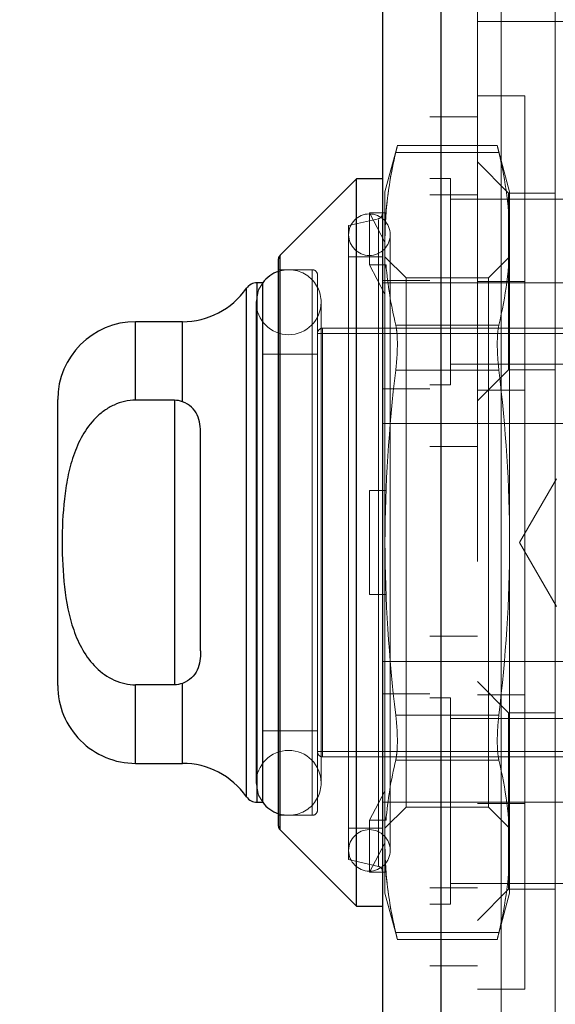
# Model space of a CAD drawing. Header units: inches. Extents: x 0.2 to 10.8, y 0.2 to 8.2.
# Tile 122 of 145: x 5.8923 to 5.9374, y 4.0214 to 4.1043. Entities that reach past the tile are written whole.
import ezdxf

# ---------------------------------------------------------------- set-up
doc = ezdxf.new("R2010")
doc.units = ezdxf.units.IN
doc.header["$MEASUREMENT"] = 0
doc.linetypes.add('HIDDEN', pattern=[0.07500000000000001, 0.05, -0.025])
doc.layers.add('DIMENSIONS', color=140, linetype='Continuous')
doc.styles.add('SLDTEXTSTYLE0', font='TXT', dxfattribs={"width": 0.7})
doc.dimstyles.new('SLDDIMSTYLE0', dxfattribs={"dimtxt": 0.0849609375, "dimasz": 0.13, "dimexe": 0, "dimexo": 0.0625, "dimgap": 0.021240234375, "dimtad": 0, "dimtih": 1, "dimtoh": 1, "dimlfac": 18, "dimrnd": 1e-09, "dimzin": 12, "dimdsep": 46, "dimtxsty": 'SLDTEXTSTYLE0', "dimsah": 1, "dimcen": 0.09, "dimadec": 0, "dimazin": 3, "dimtfac": 1, "dimtofl": 0, "dimtmove": 0, "dimatfit": 3, "dimfxl": 0, "dimfrac": 2, "dimtolj": 1, "dimtzin": 12, "dimarcsym": 0})

# ---------------------------------------------------------------- blocks, each defined once
blk = doc.blocks.new('_D_18')
at = {"layer": 'DIMENSIONS'}
for p, q in [((5.941035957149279, 4.907140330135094), (5.512801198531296, 4.907140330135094)), ((5.637801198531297, 4.907140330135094), (5.637801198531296, 4.093878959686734)), ((5.476227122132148, 3.939828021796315), (5.447697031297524, 3.939828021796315)), ((5.447697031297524, 3.939828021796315), (5.447697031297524, 3.804797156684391)), ((5.799375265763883, 3.939828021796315), (5.827905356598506, 3.939828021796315)), ((5.827905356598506, 3.939828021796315), (5.827905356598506, 3.804797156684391)), ((5.447697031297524, 3.804797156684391), (5.476227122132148, 3.804797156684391)), ((5.827905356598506, 3.804797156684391), (5.799375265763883, 3.804797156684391)), ((5.637801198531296, 3.213584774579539), (5.637801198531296, 3.785777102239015)), ((5.941035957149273, 3.213584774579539), (5.512801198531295, 3.213584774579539))]:
    blk.add_line(p, q, dxfattribs=at)
for points in [[(5.637801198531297, 4.907140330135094), (5.617801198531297, 4.777140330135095), (5.657801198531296, 4.777140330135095)], [(5.637801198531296, 3.213584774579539), (5.657801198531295, 3.343584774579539), (5.617801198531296, 3.343584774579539)]]:
    blk.add_solid(points, dxfattribs=at)
at = {"layer": 'DIMENSIONS', "char_height": 0.08333333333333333, "attachment_point": 1, "style": 'SLDTEXTSTYLE0'}
for s, insert in [('30.48', (5.476227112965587, 4.066270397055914)), ('774.3', (5.476227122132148, 3.912219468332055))]:
    blk.add_mtext(s, dxfattribs=dict(at, insert=insert))
blk = doc.blocks.new('_D_19')
at = {"layer": 'DIMENSIONS'}
for p, q in [((5.920647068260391, 4.983973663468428), (5.139392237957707, 4.983973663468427)), ((5.264392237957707, 4.983973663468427), (5.264392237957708, 4.566917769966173)), ((5.102818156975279, 4.436786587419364), (5.074288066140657, 4.436786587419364)), ((5.074288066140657, 4.436786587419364), (5.074288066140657, 4.301755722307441)), ((5.425966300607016, 4.436786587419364), (5.454496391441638, 4.436786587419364)), ((5.454496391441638, 4.436786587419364), (5.454496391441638, 4.301755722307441)), ((5.074288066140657, 4.301755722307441), (5.102818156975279, 4.301755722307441)), ((5.454496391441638, 4.301755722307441), (5.425966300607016, 4.301755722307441)), ((5.26439223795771, 3.136695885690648), (5.264392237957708, 4.147704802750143)), ((5.920647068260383, 3.13669588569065), (5.139392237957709, 3.136695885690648))]:
    blk.add_line(p, q, dxfattribs=at)
for points in [[(5.264392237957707, 4.983973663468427), (5.244392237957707, 4.853973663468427), (5.284392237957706, 4.853973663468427)], [(5.26439223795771, 3.136695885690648), (5.28439223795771, 3.266695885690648), (5.244392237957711, 3.266695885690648)]]:
    blk.add_solid(points, dxfattribs=at)
at = {"layer": 'DIMENSIONS', "char_height": 0.08333333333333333, "attachment_point": 1, "style": 'SLDTEXTSTYLE0'}
for s, insert in [('33.25', (5.102818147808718, 4.563228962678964)), ('844.6', (5.102818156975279, 4.409178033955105)), ('OPENING', (5.002355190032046, 4.255127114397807))]:
    blk.add_mtext(s, dxfattribs=dict(at, insert=insert))

msp = doc.modelspace()

# ---------------------------------------------------------------- linework, layer by layer
at = {"color": 7, "linetype": 'Continuous', "lineweight": 25}
for p, q in [((5.927764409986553, 3.105210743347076), (5.927764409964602, 5.015503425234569)), ((5.922806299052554, 5.013539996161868), (5.922806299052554, 3.107174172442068)), ((5.920619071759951, 4.090878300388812), (5.914185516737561, 4.084444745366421)), ((5.922806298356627, 4.090878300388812), (5.920619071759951, 4.090878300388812)), ((5.920619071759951, 4.0296359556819), (5.920619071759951, 4.090878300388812)), ((5.914185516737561, 4.036069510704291), (5.914185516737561, 4.084444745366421)), ((5.914057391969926, 4.036378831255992), (5.914057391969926, 4.084135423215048)), ((5.91272537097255, 4.08212939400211), (5.912251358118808, 4.08212939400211)), ((5.912251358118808, 4.038384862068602), (5.912251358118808, 4.08212939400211)), ((5.912745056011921, 4.038384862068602), (5.912745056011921, 4.08212939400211)), ((5.911353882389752, 4.038853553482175), (5.911353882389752, 4.081660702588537)), ((5.90596902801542, 4.078848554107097), (5.902027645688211, 4.078848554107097)), ((5.902027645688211, 4.072237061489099), (5.902027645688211, 4.078848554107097)), ((5.90596902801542, 4.072114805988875), (5.90596902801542, 4.078848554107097)), ((5.895465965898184, 4.048227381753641), (5.895465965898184, 4.07228687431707)), ((5.905308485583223, 4.072237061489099), (5.902027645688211, 4.072237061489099)), ((5.905308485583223, 4.072237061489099), (5.905308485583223, 4.048277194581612)), ((5.907495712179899, 4.051131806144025), (5.907495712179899, 4.069382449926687)), ((5.905308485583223, 4.048277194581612), (5.902027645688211, 4.048277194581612)), ((5.902027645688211, 4.041665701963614), (5.902027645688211, 4.048277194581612)), ((5.90596902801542, 4.041665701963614), (5.90596902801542, 4.048399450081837)), ((5.902027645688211, 4.041665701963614), (5.90596902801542, 4.041665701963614)), ((5.912251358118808, 4.038384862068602), (5.91272537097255, 4.038384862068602)), ((5.914185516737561, 4.036069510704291), (5.920619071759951, 4.0296359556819)), ((5.920619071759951, 4.0296359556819), (5.922806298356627, 4.0296359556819))]:
    msp.add_line(p, q, dxfattribs=at)
at = {"color": 7, "linetype": 'HIDDEN', "lineweight": 18}
for p, q in [((5.927764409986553, 5.015503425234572), (5.927764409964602, 3.105210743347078)), ((5.92845900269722, 3.105210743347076), (5.928459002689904, 5.015503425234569)), ((5.92845900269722, 5.015503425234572), (5.928459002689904, 3.105210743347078)), ((5.926806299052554, 5.013539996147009), (5.926806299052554, 3.107174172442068)), ((5.930806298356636, 4.958662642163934), (5.930806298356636, 3.162051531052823)), ((5.932806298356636, 4.958662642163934), (5.932806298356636, 3.162051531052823)), ((5.932806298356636, 4.958662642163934), (5.932806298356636, 3.162051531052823)), ((5.932806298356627, 3.162051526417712), (5.932806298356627, 4.958662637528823)), ((5.932806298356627, 3.162051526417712), (5.932806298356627, 4.958662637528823)), ((5.937367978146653, 4.008968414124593), (5.937367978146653, 4.111768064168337)), ((5.937367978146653, 4.104112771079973), (5.930806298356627, 4.104112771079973)), ((5.940648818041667, 4.104112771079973), (5.937367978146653, 4.104112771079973)), ((5.934806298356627, 4.097868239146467), (5.930806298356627, 4.097868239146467)), ((5.934806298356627, 4.097868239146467), (5.934806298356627, 4.022646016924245)), ((5.930806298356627, 4.096107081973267), (5.926806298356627, 4.096107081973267)), ((5.924067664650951, 4.0936758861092), (5.923025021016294, 4.089784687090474)), ((5.932494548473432, 4.0936758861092), (5.924054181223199, 4.0936758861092)), ((5.933523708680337, 4.089784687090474), (5.93248106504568, 4.0936758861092)), ((5.923930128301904, 4.093089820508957), (5.932618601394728, 4.093089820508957)), ((5.923930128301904, 4.093089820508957), (5.932618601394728, 4.093089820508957)), ((5.933430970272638, 4.089677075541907), (5.930806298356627, 4.092301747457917)), ((5.928542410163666, 4.09089875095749), (5.926806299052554, 4.09089875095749)), ((5.928542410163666, 4.073537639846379), (5.928542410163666, 4.09089875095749)), ((5.923025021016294, 4.087733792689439), (5.923025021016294, 4.089784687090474)), ((5.930806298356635, 4.089523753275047), (5.926806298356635, 4.089523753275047)), ((5.933430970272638, 4.089677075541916), (5.933430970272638, 4.074803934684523)), ((5.937367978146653, 4.089677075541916), (5.933430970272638, 4.089677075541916)), ((5.933523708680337, 4.085828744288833), (5.933523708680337, 4.089784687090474)), ((5.954584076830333, 4.089162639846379), (5.928542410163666, 4.089162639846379)), ((5.92171268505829, 4.083641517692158), (5.92171268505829, 4.088015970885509)), ((5.92171268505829, 4.088015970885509), (5.923111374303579, 4.088015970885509)), ((5.923025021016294, 4.085554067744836), (5.92171268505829, 4.088015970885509)), ((5.923111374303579, 4.088015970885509), (5.923025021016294, 4.087733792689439)), ((5.923025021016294, 4.087733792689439), (5.923025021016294, 4.085554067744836)), ((5.922467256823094, 4.087519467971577), (5.919962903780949, 4.086941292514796)), ((5.919962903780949, 4.033572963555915), (5.919962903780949, 4.086941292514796)), ((5.922467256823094, 4.032994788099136), (5.922467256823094, 4.087421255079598)), ((5.923462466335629, 4.034338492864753), (5.923462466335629, 4.08617576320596)), ((5.923025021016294, 4.085554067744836), (5.923025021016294, 4.08335933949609)), ((5.933523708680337, 4.060257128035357), (5.933523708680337, 4.085828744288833)), ((5.914185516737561, 4.084444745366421), (5.914185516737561, 4.036069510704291)), ((5.922806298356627, 4.084316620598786), (5.919962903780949, 4.084316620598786)), ((5.92171268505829, 4.083641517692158), (5.923111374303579, 4.083641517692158)), ((5.923025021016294, 4.081179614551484), (5.92171268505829, 4.083641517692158)), ((5.924801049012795, 4.082540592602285), (5.923025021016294, 4.084316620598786)), ((5.923111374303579, 4.083641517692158), (5.923025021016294, 4.08335933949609)), ((5.933523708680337, 4.084316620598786), (5.931747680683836, 4.082540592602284)), ((5.916900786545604, 4.083223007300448), (5.914057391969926, 4.083223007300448)), ((5.916900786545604, 4.037291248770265), (5.916900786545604, 4.083223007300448)), ((5.917338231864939, 4.037728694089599), (5.917338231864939, 4.082785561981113)), ((5.923025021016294, 4.060257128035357), (5.923025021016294, 4.08335933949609)), ((5.912251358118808, 4.08212939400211), (5.912251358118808, 4.038384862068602)), ((5.912745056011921, 4.08212939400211), (5.91272537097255, 4.08212939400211)), ((5.948506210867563, 4.08212939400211), (5.922806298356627, 4.08212939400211)), ((5.926806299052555, 4.082329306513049), (5.922806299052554, 4.082329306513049)), ((5.924801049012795, 4.079555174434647), (5.924801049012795, 4.082540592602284)), ((5.931747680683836, 4.082540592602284), (5.924801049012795, 4.082540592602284)), ((5.934806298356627, 4.082229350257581), (5.930806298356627, 4.082229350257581)), ((5.931747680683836, 4.079555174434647), (5.931747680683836, 4.082540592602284)), ((5.911353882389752, 4.081660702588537), (5.911353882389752, 4.038853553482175)), ((5.912178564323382, 4.080488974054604), (5.912178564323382, 4.040025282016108)), ((5.91764663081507, 4.040025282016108), (5.91764663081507, 4.080488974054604)), ((5.924801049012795, 4.037973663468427), (5.924801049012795, 4.079555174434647)), ((5.931747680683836, 4.037973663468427), (5.931747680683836, 4.079555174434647)), ((5.902027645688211, 4.078848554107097), (5.902027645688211, 4.072237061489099)), ((5.90596902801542, 4.078848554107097), (5.90596902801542, 4.072114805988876)), ((5.923930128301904, 4.07856766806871), (5.932618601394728, 4.07856766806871)), ((5.923930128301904, 4.07856766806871), (5.932618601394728, 4.07856766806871)), ((5.947740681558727, 4.077864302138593), (5.917338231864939, 4.077864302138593)), ((5.917775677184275, 4.042212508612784), (5.917775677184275, 4.078301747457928)), ((5.940741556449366, 4.078301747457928), (5.917775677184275, 4.078301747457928)), ((5.917338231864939, 4.076114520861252), (5.912745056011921, 4.076114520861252)), ((5.928542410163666, 4.07527375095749), (5.954584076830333, 4.07527375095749)), ((5.923930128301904, 4.074779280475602), (5.932618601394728, 4.074779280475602)), ((5.923930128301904, 4.074779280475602), (5.932618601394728, 4.074779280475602)), ((5.930806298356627, 4.072179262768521), (5.933430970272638, 4.074803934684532)), ((5.933430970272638, 4.074803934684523), (5.937367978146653, 4.074803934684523)), ((5.926806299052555, 4.073190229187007), (5.922806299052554, 4.073190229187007)), ((5.926806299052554, 4.073537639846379), (5.928542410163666, 4.073537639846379)), ((5.934806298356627, 4.073090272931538), (5.930806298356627, 4.073090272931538)), ((5.905308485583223, 4.072237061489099), (5.905308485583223, 4.048277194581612)), ((5.948506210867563, 4.070280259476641), (5.922806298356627, 4.070280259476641)), ((5.926806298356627, 4.068329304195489), (5.930806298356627, 4.068329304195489)), ((5.937462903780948, 4.065634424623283), (5.934358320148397, 4.060257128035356)), ((5.92171268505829, 4.055882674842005), (5.92171268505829, 4.064631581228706)), ((5.92171268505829, 4.064631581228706), (5.923025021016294, 4.064631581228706)), ((5.923111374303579, 4.064631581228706), (5.923025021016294, 4.064631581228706)), ((5.923025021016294, 4.037154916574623), (5.923025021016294, 4.060257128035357)), ((5.933523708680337, 4.034685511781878), (5.933523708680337, 4.060257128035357)), ((5.934358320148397, 4.060257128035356), (5.937462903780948, 4.05487983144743)), ((5.92171268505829, 4.055882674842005), (5.923025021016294, 4.055882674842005)), ((5.923111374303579, 4.055882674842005), (5.923025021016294, 4.055882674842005)), ((5.930806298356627, 4.052384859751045), (5.926806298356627, 4.052384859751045)), ((5.948506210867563, 4.05023399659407), (5.922806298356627, 4.05023399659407)), ((5.902027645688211, 4.048277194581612), (5.902027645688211, 4.041665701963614)), ((5.90596902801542, 4.048399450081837), (5.90596902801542, 4.041665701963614)), ((5.933430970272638, 4.045932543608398), (5.930806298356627, 4.048557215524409)), ((5.926806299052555, 4.047523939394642), (5.922806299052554, 4.047523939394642)), ((5.928542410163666, 4.047176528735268), (5.926806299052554, 4.047176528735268)), ((5.928542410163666, 4.029815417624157), (5.928542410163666, 4.047176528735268)), ((5.934806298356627, 4.047423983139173), (5.930806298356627, 4.047423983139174)), ((5.923930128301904, 4.04573497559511), (5.932618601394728, 4.04573497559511)), ((5.923930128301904, 4.045734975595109), (5.932618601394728, 4.045734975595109)), ((5.954584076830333, 4.045440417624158), (5.928542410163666, 4.045440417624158)), ((5.933430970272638, 4.045932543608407), (5.933430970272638, 4.03849597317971)), ((5.937367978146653, 4.045932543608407), (5.933430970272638, 4.045932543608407)), ((5.912745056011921, 4.044399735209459), (5.917338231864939, 4.044399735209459)), ((5.917338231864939, 4.042649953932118), (5.947740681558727, 4.042649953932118)), ((5.917775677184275, 4.042212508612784), (5.940741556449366, 4.042212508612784)), ((5.923930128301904, 4.041946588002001), (5.932618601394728, 4.041946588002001)), ((5.923930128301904, 4.041946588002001), (5.932618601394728, 4.041946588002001)), ((5.92171268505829, 4.036872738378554), (5.923025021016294, 4.039334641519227)), ((5.91272537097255, 4.038384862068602), (5.912745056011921, 4.038384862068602)), ((5.926806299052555, 4.038384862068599), (5.922806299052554, 4.038384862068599)), ((5.923025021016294, 4.036197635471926), (5.924801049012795, 4.037973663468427)), ((5.924801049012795, 4.037973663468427), (5.931747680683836, 4.037973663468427)), ((5.948506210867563, 4.038384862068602), (5.926806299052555, 4.038384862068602)), ((5.934806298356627, 4.038284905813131), (5.930806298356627, 4.038284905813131)), ((5.931747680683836, 4.037973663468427), (5.933523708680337, 4.036197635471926)), ((5.933430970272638, 4.03849597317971), (5.933430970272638, 4.031059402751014)), ((5.914057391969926, 4.037291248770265), (5.916900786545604, 4.037291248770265)), ((5.923111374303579, 4.036872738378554), (5.923025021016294, 4.037154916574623)), ((5.923025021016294, 4.037154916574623), (5.923025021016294, 4.034960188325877)), ((5.923111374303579, 4.036872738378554), (5.92171268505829, 4.036872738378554)), ((5.92171268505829, 4.036872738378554), (5.92171268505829, 4.032498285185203)), ((5.919962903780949, 4.036197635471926), (5.922806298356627, 4.036197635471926)), ((5.92171268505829, 4.032498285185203), (5.923025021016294, 4.034960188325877)), ((5.923025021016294, 4.032780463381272), (5.923025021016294, 4.034960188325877)), ((5.933523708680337, 4.030729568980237), (5.933523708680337, 4.034685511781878)), ((5.919962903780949, 4.033572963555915), (5.922467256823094, 4.032994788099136)), ((5.923111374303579, 4.032498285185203), (5.92171268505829, 4.032498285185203)), ((5.923111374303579, 4.032498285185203), (5.923025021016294, 4.032780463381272)), ((5.923025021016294, 4.030729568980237), (5.923025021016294, 4.032780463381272)), ((5.928542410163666, 4.031551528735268), (5.954584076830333, 4.031551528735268)), ((5.923025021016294, 4.030729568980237), (5.924067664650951, 4.026838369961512)), ((5.926806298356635, 4.031190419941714), (5.930806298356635, 4.031190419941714)), ((5.930806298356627, 4.028434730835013), (5.933430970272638, 4.031059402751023)), ((5.93248106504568, 4.026838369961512), (5.933523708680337, 4.030729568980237)), ((5.933430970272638, 4.031059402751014), (5.937367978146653, 4.031059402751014)), ((5.926806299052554, 4.029815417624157), (5.928542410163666, 4.029815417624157)), ((5.923930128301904, 4.027424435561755), (5.932618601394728, 4.027424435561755)), ((5.923930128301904, 4.027424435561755), (5.932618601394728, 4.027424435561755)), ((5.924054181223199, 4.026838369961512), (5.932494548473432, 4.026838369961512)), ((5.926806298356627, 4.024607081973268), (5.930806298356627, 4.024607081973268)), ((5.930806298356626, 4.022646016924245), (5.934806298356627, 4.022646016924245))]:
    msp.add_line(p, q, dxfattribs=at)
at = {"color": 7, "linetype": 'HIDDEN', "lineweight": 18, "flags": 128}
for points in [[(5.91272537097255, 4.08212939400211), (5.912386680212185, 4.081535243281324), (5.912178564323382, 4.080488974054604)], [(5.912178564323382, 4.040025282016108), (5.912386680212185, 4.038979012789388), (5.91272537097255, 4.038384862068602)]]:
    msp.add_lwpolyline(points, dxfattribs=at)
at = {"color": 7, "linetype": 'HIDDEN', "lineweight": 18}
for centre, radius, start, end in [((5.92171268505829, 4.08617576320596), 0.001749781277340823, 0, 180), ((5.922368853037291, 4.087945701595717), 0.0004374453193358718, 283.0000000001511, 0), ((5.92171268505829, 4.08617576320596), 0.001749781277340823, 180, 0), ((5.914912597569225, 4.080488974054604), 0.002734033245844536, 0, 108.2280527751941), ((5.916900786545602, 4.08278556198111), 0.0004374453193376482, 3.48995904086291e-10, 89.99999999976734), ((5.914912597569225, 4.080488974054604), 0.002734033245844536, 180, 0), ((5.917775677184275, 4.077864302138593), 0.0004374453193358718, 90, 180), ((5.914912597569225, 4.040025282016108), 0.002734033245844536, 0, 180), ((5.917775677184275, 4.042649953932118), 0.0004374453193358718, 180, 270.0000000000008), ((5.914912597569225, 4.040025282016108), 0.002734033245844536, 251.7719472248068, 0), ((5.916900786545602, 4.037728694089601), 0.00043744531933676, 270.0000000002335, 359.9999999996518), ((5.92171268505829, 4.034338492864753), 0.001749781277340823, 0, 180), ((5.92171268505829, 4.034338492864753), 0.001749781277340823, 180, 0), ((5.922368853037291, 4.032568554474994), 0.0004374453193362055, 1.163319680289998e-10, 76.99999999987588)]:
    msp.add_arc(centre, radius, start, end, dxfattribs=at)
at = {"color": 7, "linetype": 'Continuous', "lineweight": 25}
for centre, radius, start, end in [((5.914494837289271, 4.084135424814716), 0.0004374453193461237, 135.0000000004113, 179.9999999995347), ((5.914912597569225, 4.080488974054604), 0.002734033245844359, 108.2280527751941, 143.1301023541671), ((5.912251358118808, 4.081035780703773), 0.001093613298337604, 90, 145.1500954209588), ((5.90596902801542, 4.085410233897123), 0.006561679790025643, 270.0000000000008, 325.1500954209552), ((5.902027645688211, 4.07228687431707), 0.006561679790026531, 90, 180), ((5.902027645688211, 4.048227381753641), 0.006561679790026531, 180, 270.0000000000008), ((5.90596902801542, 4.035104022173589), 0.006561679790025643, 34.84990457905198, 90), ((5.912251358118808, 4.039478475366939), 0.001093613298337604, 214.849904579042, 270.0000000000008), ((5.914912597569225, 4.040025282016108), 0.002734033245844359, 216.8698976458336, 251.7719472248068), ((5.914494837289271, 4.036378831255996), 0.0004374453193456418, 180.0000000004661, 224.9999999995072)]:
    msp.add_arc(centre, radius, start, end, dxfattribs=at)
at = {"color": 7, "linetype": 'HIDDEN', "lineweight": 18}
for points, knots in [([(5.924054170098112, 4.093617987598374), (5.924057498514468, 4.093632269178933), (5.924068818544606, 4.093680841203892), (5.924003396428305, 4.093399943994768), (5.923939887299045, 4.093131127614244), (5.923930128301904, 4.093089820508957)], [0, 0, 0, 0, 0.2606228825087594, 0.8863851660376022, 1, 1, 1, 1]), ([(5.932618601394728, 4.093089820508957), (5.932567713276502, 4.093306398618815), (5.932486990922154, 4.093649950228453), (5.93249251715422, 4.093626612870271), (5.932494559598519, 4.093617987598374)], [0, 0, 0, 0, 0.6304092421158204, 1, 1, 1, 1]), ([(5.923930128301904, 4.07856766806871), (5.923975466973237, 4.078375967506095), (5.924009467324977, 4.078144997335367), (5.924055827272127, 4.077605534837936), (5.924067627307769, 4.077297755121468), (5.924067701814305, 4.07663844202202), (5.924055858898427, 4.076277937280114), (5.924009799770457, 4.075543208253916), (5.923975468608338, 4.075162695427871), (5.923930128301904, 4.074779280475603)], [0, 0, 0, 0, 0.25, 0.25, 0.5, 0.5, 0.75, 0.75, 1, 1, 1, 1]), ([(5.932618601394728, 4.074779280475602), (5.932573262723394, 4.075162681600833), (5.932539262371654, 4.075538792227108), (5.932492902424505, 4.076276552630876), (5.932481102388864, 4.07663509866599), (5.932481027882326, 4.077294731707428), (5.932492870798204, 4.077604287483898), (5.932538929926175, 4.078142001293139), (5.932573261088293, 4.078375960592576), (5.932618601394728, 4.07856766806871)], [0, 0, 0, 0, 0.25, 0.25, 0.5, 0.5, 0.75, 0.75, 1, 1, 1, 1]), ([(5.923930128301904, 4.04573497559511), (5.923975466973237, 4.045351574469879), (5.924009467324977, 4.044975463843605), (5.924055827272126, 4.044237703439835), (5.924067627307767, 4.043879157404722), (5.924067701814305, 4.043219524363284), (5.924055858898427, 4.042909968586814), (5.924009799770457, 4.042372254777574), (5.923975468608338, 4.042138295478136), (5.923930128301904, 4.041946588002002)], [0, 0, 0, 0, 0.25, 0.25, 0.5, 0.5, 0.75, 0.75, 1, 1, 1, 1]), ([(5.932618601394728, 4.041946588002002), (5.932573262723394, 4.042138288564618), (5.932539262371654, 4.042369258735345), (5.932492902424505, 4.042908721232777), (5.932481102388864, 4.043216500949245), (5.932481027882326, 4.043875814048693), (5.932492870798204, 4.044236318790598), (5.932538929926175, 4.044971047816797), (5.932573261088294, 4.045351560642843), (5.932618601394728, 4.04573497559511)], [0, 0, 0, 0, 0.2500000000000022, 0.2500000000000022, 0.5000000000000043, 0.5000000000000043, 0.7500000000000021, 0.7500000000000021, 1, 1, 1, 1]), ([(5.923930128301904, 4.027424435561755), (5.92398101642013, 4.027207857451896), (5.924061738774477, 4.026864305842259), (5.92405621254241, 4.02688764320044), (5.924054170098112, 4.026896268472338)], [0, 0, 0, 0, 0.6304092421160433, 1, 1, 1, 1]), ([(5.932494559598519, 4.026896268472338), (5.932491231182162, 4.026881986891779), (5.932479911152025, 4.026833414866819), (5.932545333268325, 4.027114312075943), (5.932608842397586, 4.027383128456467), (5.932618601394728, 4.027424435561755)], [0, 0, 0, 0, 0.2606228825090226, 0.8863851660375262, 1, 1, 1, 1])]:
    msp.add_open_spline(points, degree=3, knots=knots, dxfattribs=at)
for points in [[(5.923025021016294, 4.085828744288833), (5.923025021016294, 4.088258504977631), (5.923359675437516, 4.090677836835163), (5.923930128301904, 4.093089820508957)], [(5.923111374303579, 4.088015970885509), (5.923244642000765, 4.089712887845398), (5.923531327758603, 4.091403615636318), (5.923930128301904, 4.093089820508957)], [(5.933523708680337, 4.085828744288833), (5.933523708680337, 4.088258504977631), (5.933189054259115, 4.090677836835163), (5.932618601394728, 4.093089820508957)], [(5.932618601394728, 4.07856766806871), (5.933189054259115, 4.080979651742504), (5.933523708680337, 4.083398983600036), (5.933523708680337, 4.085828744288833)], [(5.923930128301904, 4.07856766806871), (5.923531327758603, 4.080253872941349), (5.923244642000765, 4.081944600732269), (5.923111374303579, 4.083641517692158)], [(5.923930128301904, 4.074779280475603), (5.923359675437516, 4.069955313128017), (5.923025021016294, 4.065116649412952), (5.923025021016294, 4.060257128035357)], [(5.933523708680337, 4.060257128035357), (5.933523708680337, 4.065116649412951), (5.933189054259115, 4.069955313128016), (5.932618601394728, 4.074779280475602)], [(5.923025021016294, 4.060257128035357), (5.923025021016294, 4.055397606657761), (5.923359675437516, 4.050558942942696), (5.923930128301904, 4.04573497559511)], [(5.932618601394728, 4.045734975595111), (5.933189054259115, 4.050558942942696), (5.933523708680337, 4.055397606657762), (5.933523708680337, 4.060257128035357)], [(5.923930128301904, 4.041946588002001), (5.923531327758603, 4.040260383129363), (5.923244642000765, 4.038569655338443), (5.923111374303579, 4.036872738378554)], [(5.933523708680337, 4.034685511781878), (5.933523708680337, 4.037115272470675), (5.933189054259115, 4.039534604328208), (5.932618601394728, 4.041946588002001)], [(5.923930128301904, 4.027424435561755), (5.923359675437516, 4.029836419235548), (5.923025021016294, 4.03225575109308), (5.923025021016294, 4.034685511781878)], [(5.932618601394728, 4.027424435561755), (5.933189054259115, 4.029836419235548), (5.933523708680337, 4.03225575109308), (5.933523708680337, 4.034685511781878)], [(5.923111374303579, 4.032498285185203), (5.923244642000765, 4.030801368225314), (5.923531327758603, 4.029110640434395), (5.923930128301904, 4.027424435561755)]]:
    msp.add_open_spline(points, degree=3, dxfattribs=at)
at = {"color": 7, "linetype": 'Continuous', "lineweight": 25}
for points, knots in [([(5.902027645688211, 4.072237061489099), (5.901711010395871, 4.072237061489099), (5.901401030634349, 4.072201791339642), (5.900793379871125, 4.072066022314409), (5.900492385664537, 4.071963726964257), (5.89992170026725, 4.071702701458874), (5.899652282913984, 4.071545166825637), (5.899141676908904, 4.071182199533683), (5.898900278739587, 4.070975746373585), (5.898238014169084, 4.070314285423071), (5.897865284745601, 4.069806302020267), (5.897241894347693, 4.068720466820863), (5.896994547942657, 4.068151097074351), (5.896588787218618, 4.066975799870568), (5.896430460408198, 4.066366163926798), (5.896183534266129, 4.065148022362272), (5.896093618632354, 4.064536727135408), (5.895890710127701, 4.062698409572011), (5.89584049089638, 4.061467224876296), (5.895841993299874, 4.058998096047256), (5.895894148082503, 4.057754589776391), (5.896172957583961, 4.055290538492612), (5.89640255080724, 4.054059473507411), (5.897015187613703, 4.052313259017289), (5.897266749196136, 4.051742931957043), (5.897893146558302, 4.050667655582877), (5.898263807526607, 4.050168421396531), (5.899153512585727, 4.049291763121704), (5.899652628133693, 4.048932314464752), (5.900506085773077, 4.048545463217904), (5.900803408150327, 4.048445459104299), (5.901405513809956, 4.048312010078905), (5.901713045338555, 4.048277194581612), (5.902027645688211, 4.048277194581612)], [0, 0, 0, 0, 0.03125000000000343, 0.03125000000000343, 0.06250000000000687, 0.06250000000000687, 0.0937500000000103, 0.0937500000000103, 0.1250000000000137, 0.1250000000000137, 0.187500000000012, 0.187500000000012, 0.2500000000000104, 0.2500000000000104, 0.3125000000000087, 0.3125000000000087, 0.375000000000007, 0.375000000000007, 0.5000000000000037, 0.5000000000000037, 0.6250000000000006, 0.6250000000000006, 0.7499999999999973, 0.7499999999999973, 0.812499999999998, 0.812499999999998, 0.8749999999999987, 0.8749999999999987, 0.9374999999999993, 0.9374999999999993, 0.9687499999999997, 0.9687499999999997, 1, 1, 1, 1]), ([(5.907495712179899, 4.069382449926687), (5.9074957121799, 4.069672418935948), (5.90747832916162, 4.069953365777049), (5.907390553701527, 4.070494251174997), (5.907319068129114, 4.070757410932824), (5.907094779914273, 4.071241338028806), (5.906939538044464, 4.07146467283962), (5.906528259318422, 4.071842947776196), (5.906269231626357, 4.07199996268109), (5.90596902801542, 4.072114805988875)], [0, 0, 0, 0, 0.25, 0.25, 0.5, 0.5, 0.75, 0.75, 1, 1, 1, 1]), ([(5.907495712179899, 4.051131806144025), (5.9074957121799, 4.050841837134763), (5.90747832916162, 4.050560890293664), (5.907390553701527, 4.050020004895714), (5.907319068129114, 4.049756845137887), (5.907094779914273, 4.049272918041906), (5.906939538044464, 4.049049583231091), (5.906528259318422, 4.048671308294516), (5.906269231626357, 4.048514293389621), (5.90596902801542, 4.048399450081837)], [0, 0, 0, 0, 0.25, 0.25, 0.5, 0.5, 0.75, 0.75, 1, 1, 1, 1])]:
    msp.add_open_spline(points, degree=3, knots=knots, dxfattribs=at)
for points in [[(5.90596902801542, 4.072114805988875), (5.905763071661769, 4.072193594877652), (5.90553876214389, 4.072237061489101), (5.905308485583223, 4.072237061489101)], [(5.90596902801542, 4.048399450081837), (5.905763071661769, 4.048320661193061), (5.90553876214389, 4.048277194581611), (5.905308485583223, 4.048277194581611)]]:
    msp.add_open_spline(points, degree=3, dxfattribs=at)

# ---------------------------------------------------------------- dimensions: what is measured, and where the dimension line sits
at = {"layer": 'DIMENSIONS'}
dim = msp.add_linear_dim(base=(5.264392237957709, 3.136695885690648), p1=(5.970647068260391, 4.983973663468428), p2=(5.970647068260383, 3.13669588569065), angle=90.0000000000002, text='<>\\POPENING', dimstyle='SLDDIMSTYLE0', dxfattribs=at)
dim.commit()
dim.dimension.update_dxf_attribs({"geometry": '_D_19', "text_midpoint": (5.264392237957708, 4.357311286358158), "dimtype": 160})
dim = msp.add_linear_dim(base=(5.637801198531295, 3.213584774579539), p1=(5.991035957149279, 4.907140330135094), p2=(5.991035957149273, 3.213584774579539), angle=90.0000000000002, dimstyle='SLDDIMSTYLE0', dxfattribs=at)
dim.commit()
dim.dimension.update_dxf_attribs({"geometry": '_D_18', "text_midpoint": (5.637801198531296, 3.939828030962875), "dimtype": 160})

doc.saveas('drawing.dxf')
